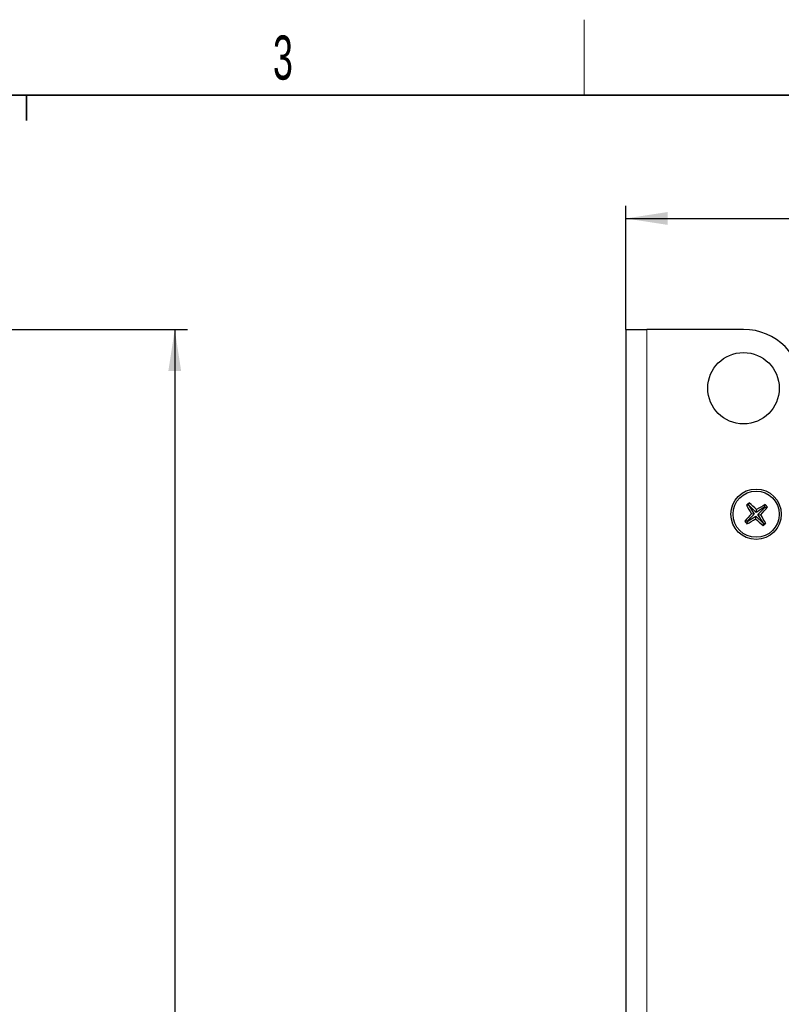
# Model space of a CAD drawing. Header units: millimetres. Extents: x 5 to 418, y 2 to 292.
# Tile 38 of 49: x 124 to 185, y 210 to 288. Entities that reach past the tile are written whole.
import ezdxf

# ---------------------------------------------------------------- set-up
doc = ezdxf.new("R2010")
doc.units = ezdxf.units.MM
doc.layers.add('SLD-0', color=7, linetype='Continuous')
doc.styles.add('SLDTEXTSTYLE0', font='TXT', dxfattribs={"width": 0.605})
doc.dimstyles.new('SLDDIMSTYLE0', dxfattribs={"dimtxt": 3.5, "dimasz": 3.302, "dimexe": 0, "dimexo": 0.0625, "dimgap": 0.875, "dimtad": 1, "dimlfac": 3, "dimrnd": 1e-09, "dimzin": 12, "dimdsep": 46, "dimtxsty": 'SLDTEXTSTYLE0', "dimsah": 1, "dimcen": 0.09, "dimadec": 0, "dimazin": 3, "dimtfac": 1, "dimtofl": 0, "dimtmove": 0, "dimatfit": 3, "dimfxl": 1, "dimfrac": 2, "dimtolj": 1, "dimtzin": 12, "dimarcsym": 0})

# ---------------------------------------------------------------- blocks, each defined once
blk = doc.blocks.new('_D')
at = {"layer": 'SLD-0', "color": 7}
for p, q in [((172.569, 263.915), (172.569, 273.723)), ((263.202, 226.682), (263.202, 273.723)), ((172.569, 272.723), (263.202, 272.723))]:
    blk.add_line(p, q, dxfattribs=at)
for points in [[(172.569, 272.723), (175.871, 272.215), (175.871, 273.231)], [(263.202, 272.723), (259.9, 273.231), (259.9, 272.215)]]:
    blk.add_solid(points, dxfattribs=at)
at = {"layer": 'SLD-0', "color": 7, "insert": (211.87, 277.235), "char_height": 3.5, "attachment_point": 1, "style": 'SLDTEXTSTYLE0'}
blk.add_mtext('271,9', dxfattribs=at)
blk = doc.blocks.new('_D_2')
at = {"layer": 'SLD-0', "color": 7}
for p, q in [((120.091, 263.915), (137.767, 263.915)), ((136.767, 263.915), (136.767, 88.915)), ((120.091, 88.915), (137.767, 88.915))]:
    blk.add_line(p, q, dxfattribs=at)
for centre, start, end in [((134.081, 175.054), 63.43495, 116.56505), ((134.081, 177.776), 243.43495, 296.56505)]:
    blk.add_arc(centre, 6.006, start, end, dxfattribs=at)
for points in [[(136.767, 263.915), (136.259, 260.613), (137.275, 260.613)], [(136.767, 88.915), (137.275, 92.217), (136.259, 92.217)]]:
    blk.add_solid(points, dxfattribs=at)
at = {"layer": 'SLD-0', "color": 7, "insert": (132.255, 172.405), "char_height": 3.5, "attachment_point": 1, "rotation": 90, "style": 'SLDTEXTSTYLE0'}
blk.add_mtext('525', dxfattribs=at)

msp = doc.modelspace()

# ---------------------------------------------------------------- linework, layer by layer
at = {"color": 7, "linetype": 'Continuous', "lineweight": 25}
for p, q in [((172.5689, 263.9154), (172.5689, 88.9154)), ((172.5689, 263.9154), (174.2356, 263.9154)), ((181.9023, 263.9154), (174.2356, 263.9154)), ((182.338, 249.9589), (182.3469, 250.1548)), ((182.323, 249.9467), (182.1294, 249.9782)), ((182.338, 249.9589), (182.323, 249.9467)), ((182.323, 249.9467), (182.7569, 249.2638)), ((182.9173, 249.3941), (182.338, 249.9589)), ((183.6002, 249.828), (182.9173, 249.3941)), ((182.9173, 249.3941), (182.9401, 249.6134)), ((183.0477, 249.2336), (183.6125, 249.813)), ((183.6002, 249.828), (183.6317, 250.0215)), ((183.6125, 249.813), (183.6002, 249.828)), ((183.6125, 249.813), (183.8083, 249.8041)), ((182.1921, 248.6845), (181.9962, 248.6934)), ((182.2043, 248.6694), (182.1728, 248.4759)), ((182.7569, 249.2638), (182.1921, 248.6845)), ((182.1921, 248.6845), (182.2043, 248.6694)), ((182.2043, 248.6694), (182.8872, 249.1033)), ((182.7569, 249.2638), (182.5376, 249.2865)), ((182.8872, 249.1033), (182.8644, 248.8841)), ((182.8872, 249.1033), (183.4665, 248.5385)), ((183.0477, 249.2336), (183.2669, 249.2109)), ((183.4816, 248.5507), (183.0477, 249.2336)), ((183.4665, 248.5385), (183.4576, 248.3426)), ((183.4665, 248.5385), (183.4816, 248.5507)), ((183.4816, 248.5507), (183.6751, 248.5192))]:
    msp.add_line(p, q, dxfattribs=at)
at = {"color": 7, "linetype": 'Continuous', "lineweight": 18}
msp.add_line((174.2356, 263.9154), (174.2356, 88.9154), dxfattribs=at)
at = {"color": 7, "linetype": 'Continuous', "lineweight": 25}
for centre, radius in [((181.9023, 259.2487), 2.8333), ((182.9023, 249.2487), 2), ((182.9023, 249.2487), 1.8333)]:
    msp.add_circle(centre, radius, dxfattribs=at)
for centre, radius, start, end in [((181.9023, 259.2487), 4.6667, 0, 90), ((194.5195, 234.943), 19.4826, 128.66703, 129.490902), ((170.1438, 236.1901), 18.5453, 46.36978, 48.851233), ((198.3012, 259.0559), 18.5453, 209.3067, 211.788152), ((192.7094, 233.8498), 18.5453, 119.3067, 121.788152), ((169.8436, 262.0072), 18.5453, 316.36978, 318.851233), ((168.5965, 237.6315), 19.4826, 38.66703, 39.490902), ((195.9609, 236.4902), 18.5453, 136.36978, 138.851233), ((197.208, 260.866), 19.4826, 218.66703, 219.490902), ((173.0951, 264.6477), 18.5453, 299.3067, 301.788152), ((195.6607, 262.3074), 18.5453, 226.36978, 228.851233), ((167.5033, 239.4416), 18.5453, 29.3067, 31.788152), ((171.285, 263.5545), 19.4826, 308.66703, 309.490902)]:
    msp.add_arc(centre, radius, start, end, dxfattribs=at)
at = {"layer": 'SLD-0', "lineweight": 18}
msp.add_line((169.25, 282.5), (169.25, 288.5), dxfattribs=at)
at = {"layer": 'SLD-0', "lineweight": 35}
msp.add_line((408, 282.5), (26, 282.5), dxfattribs=at)
at = {"layer": 'SLD-0'}
for p, q in [((125, 280.5), (125, 282.5)), ((125, 282.5), (125, 280.5))]:
    msp.add_line(p, q, dxfattribs=at)

# ---------------------------------------------------------------- texts
at = {"layer": 'SLD-0', "insert": (145.3527, 287.243), "char_height": 3.5, "attachment_point": 2, "style": 'SLDTEXTSTYLE0'}
msp.add_mtext('3', dxfattribs=at)

# ---------------------------------------------------------------- dimensions: what is measured, and where the dimension line sits
at = {"layer": 'SLD-0', "color": 7}
dim = msp.add_linear_dim(base=(263.2023, 272.7233), p1=(172.5689, 263.9154), p2=(263.2023, 226.6821), dimstyle='SLDDIMSTYLE0', dxfattribs=at)
dim.commit()
dim.dimension.update_dxf_attribs({"geometry": '_D', "text_midpoint": (217.8856, 272.7233), "dimtype": 160})
dim = msp.add_linear_dim(base=(136.7668, 88.9154), p1=(120.0912, 263.9154), p2=(120.0912, 88.9154), angle=90, text='(<>)', dimstyle='SLDDIMSTYLE0', dxfattribs=at)
dim.commit()
dim.dimension.update_dxf_attribs({"geometry": '_D_2', "text_midpoint": (136.7668, 176.4154), "dimtype": 160})

doc.saveas('drawing.dxf')
